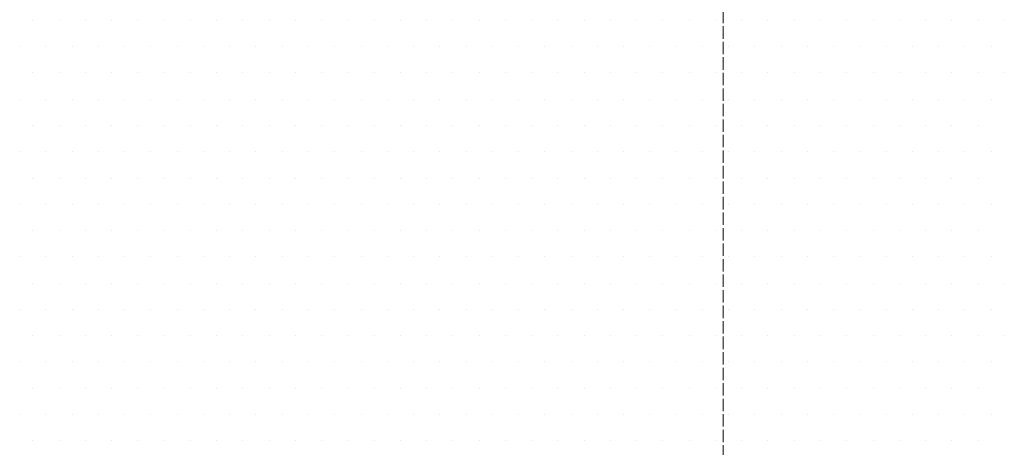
# Model space of a CAD drawing. Header units: millimetres. Extents: x 0 to 54826, y 42154 to 60442.
# Tile 43 of 64: x 49594 to 49832, y 46759 to 46862. Entities that reach past the tile are written whole.
import ezdxf

# ---------------------------------------------------------------- set-up
doc = ezdxf.new("R2010")
doc.units = ezdxf.units.MM
doc.linetypes.add('ACAD_ISO02W100', pattern=[15, 12, -3])
doc.layers.add('linia', color=100, linetype='Continuous', lineweight=25)
doc.layers.add('przerywa', color=100, linetype='ACAD_ISO02W100', lineweight=5)

msp = doc.modelspace()

# ---------------------------------------------------------------- linework, layer by layer
at = {"layer": 'linia', "color": 18, "lineweight": 20, "true_color": 0x000000}
for p, q in [((49597.522, 46862.333), (49597.522, 46862.333)), ((49603.872, 46862.333), (49603.872, 46862.333)), ((49610.222, 46862.333), (49610.222, 46862.333)), ((49616.572, 46862.333), (49616.572, 46862.333)), ((49622.922, 46862.333), (49622.922, 46862.333)), ((49629.272, 46862.333), (49629.272, 46862.333)), ((49635.622, 46862.333), (49635.622, 46862.333)), ((49641.972, 46862.333), (49641.972, 46862.333)), ((49648.322, 46862.333), (49648.322, 46862.333)), ((49654.672, 46862.333), (49654.672, 46862.333)), ((49661.022, 46862.333), (49661.022, 46862.333)), ((49667.372, 46862.333), (49667.372, 46862.333)), ((49673.722, 46862.333), (49673.722, 46862.333)), ((49680.072, 46862.333), (49680.072, 46862.333)), ((49686.422, 46862.333), (49686.422, 46862.333)), ((49692.772, 46862.333), (49692.772, 46862.333)), ((49699.122, 46862.333), (49699.122, 46862.333)), ((49705.472, 46862.333), (49705.472, 46862.333)), ((49711.822, 46862.333), (49711.822, 46862.333)), ((49718.172, 46862.333), (49718.172, 46862.333)), ((49724.522, 46862.333), (49724.522, 46862.333)), ((49730.872, 46862.333), (49730.872, 46862.333)), ((49737.222, 46862.333), (49737.222, 46862.333)), ((49743.572, 46862.333), (49743.572, 46862.333)), ((49749.922, 46862.333), (49749.922, 46862.333)), ((49756.272, 46862.333), (49756.272, 46862.333)), ((49762.622, 46862.333), (49762.622, 46862.333)), ((49768.972, 46862.333), (49768.972, 46862.333)), ((49775.322, 46862.333), (49775.322, 46862.333)), ((49781.672, 46862.333), (49781.672, 46862.333)), ((49788.022, 46862.333), (49788.022, 46862.333)), ((49794.372, 46862.333), (49794.372, 46862.333)), ((49800.722, 46862.333), (49800.722, 46862.333)), ((49807.072, 46862.333), (49807.072, 46862.333)), ((49813.422, 46862.333), (49813.422, 46862.333)), ((49819.772, 46862.333), (49819.772, 46862.333)), ((49826.122, 46862.333), (49826.122, 46862.333)), ((49832.472, 46862.333), (49832.472, 46862.333)), ((49594.347, 46855.983), (49594.347, 46855.983)), ((49600.697, 46855.983), (49600.697, 46855.983)), ((49607.047, 46855.983), (49607.047, 46855.983)), ((49613.397, 46855.983), (49613.397, 46855.983)), ((49619.747, 46855.983), (49619.747, 46855.983)), ((49626.097, 46855.983), (49626.097, 46855.983)), ((49632.447, 46855.983), (49632.447, 46855.983)), ((49638.797, 46855.983), (49638.797, 46855.983)), ((49645.147, 46855.983), (49645.147, 46855.983)), ((49651.497, 46855.983), (49651.497, 46855.983)), ((49657.847, 46855.983), (49657.847, 46855.983)), ((49664.197, 46855.983), (49664.197, 46855.983)), ((49670.547, 46855.983), (49670.547, 46855.983)), ((49676.897, 46855.983), (49676.897, 46855.983)), ((49683.247, 46855.983), (49683.247, 46855.983)), ((49689.597, 46855.983), (49689.597, 46855.983)), ((49695.947, 46855.983), (49695.947, 46855.983)), ((49702.297, 46855.983), (49702.297, 46855.983)), ((49708.647, 46855.983), (49708.647, 46855.983)), ((49714.997, 46855.983), (49714.997, 46855.983)), ((49721.347, 46855.983), (49721.347, 46855.983)), ((49727.697, 46855.983), (49727.697, 46855.983)), ((49734.047, 46855.983), (49734.047, 46855.983)), ((49740.397, 46855.983), (49740.397, 46855.983)), ((49746.747, 46855.983), (49746.747, 46855.983)), ((49753.097, 46855.983), (49753.097, 46855.983)), ((49759.447, 46855.983), (49759.447, 46855.983)), ((49765.797, 46855.983), (49765.797, 46855.983)), ((49772.147, 46855.983), (49772.147, 46855.983)), ((49778.497, 46855.983), (49778.497, 46855.983)), ((49784.847, 46855.983), (49784.847, 46855.983)), ((49791.197, 46855.983), (49791.197, 46855.983)), ((49797.547, 46855.983), (49797.547, 46855.983)), ((49803.897, 46855.983), (49803.897, 46855.983)), ((49810.247, 46855.983), (49810.247, 46855.983)), ((49816.597, 46855.983), (49816.597, 46855.983)), ((49822.947, 46855.983), (49822.947, 46855.983)), ((49829.297, 46855.983), (49829.297, 46855.983)), ((49597.522, 46849.633), (49597.522, 46849.633)), ((49603.872, 46849.633), (49603.872, 46849.633)), ((49610.222, 46849.633), (49610.222, 46849.633)), ((49616.572, 46849.633), (49616.572, 46849.633)), ((49622.922, 46849.633), (49622.922, 46849.633)), ((49629.272, 46849.633), (49629.272, 46849.633)), ((49635.622, 46849.633), (49635.622, 46849.633)), ((49641.972, 46849.633), (49641.972, 46849.633)), ((49648.322, 46849.633), (49648.322, 46849.633)), ((49654.672, 46849.633), (49654.672, 46849.633)), ((49661.022, 46849.633), (49661.022, 46849.633)), ((49667.372, 46849.633), (49667.372, 46849.633)), ((49673.722, 46849.633), (49673.722, 46849.633)), ((49680.072, 46849.633), (49680.072, 46849.633)), ((49686.422, 46849.633), (49686.422, 46849.633)), ((49692.772, 46849.633), (49692.772, 46849.633)), ((49699.122, 46849.633), (49699.122, 46849.633)), ((49705.472, 46849.633), (49705.472, 46849.633)), ((49711.822, 46849.633), (49711.822, 46849.633)), ((49718.172, 46849.633), (49718.172, 46849.633)), ((49724.522, 46849.633), (49724.522, 46849.633)), ((49730.872, 46849.633), (49730.872, 46849.633)), ((49737.222, 46849.633), (49737.222, 46849.633)), ((49743.572, 46849.633), (49743.572, 46849.633)), ((49749.922, 46849.633), (49749.922, 46849.633)), ((49756.272, 46849.633), (49756.272, 46849.633)), ((49762.622, 46849.633), (49762.622, 46849.633)), ((49768.972, 46849.633), (49768.972, 46849.633)), ((49775.322, 46849.633), (49775.322, 46849.633)), ((49781.672, 46849.633), (49781.672, 46849.633)), ((49788.022, 46849.633), (49788.022, 46849.633)), ((49794.372, 46849.633), (49794.372, 46849.633)), ((49800.722, 46849.633), (49800.722, 46849.633)), ((49807.072, 46849.633), (49807.072, 46849.633)), ((49813.422, 46849.633), (49813.422, 46849.633)), ((49819.772, 46849.633), (49819.772, 46849.633)), ((49826.122, 46849.633), (49826.122, 46849.633)), ((49832.472, 46849.633), (49832.472, 46849.633)), ((49594.347, 46843.283), (49594.347, 46843.283)), ((49600.697, 46843.283), (49600.697, 46843.283)), ((49607.047, 46843.283), (49607.047, 46843.283)), ((49613.397, 46843.283), (49613.397, 46843.283)), ((49619.747, 46843.283), (49619.747, 46843.283)), ((49626.097, 46843.283), (49626.097, 46843.283)), ((49632.447, 46843.283), (49632.447, 46843.283)), ((49638.797, 46843.283), (49638.797, 46843.283)), ((49645.147, 46843.283), (49645.147, 46843.283)), ((49651.497, 46843.283), (49651.497, 46843.283)), ((49657.847, 46843.283), (49657.847, 46843.283)), ((49664.197, 46843.283), (49664.197, 46843.283)), ((49670.547, 46843.283), (49670.547, 46843.283)), ((49676.897, 46843.283), (49676.897, 46843.283)), ((49683.247, 46843.283), (49683.247, 46843.283)), ((49689.597, 46843.283), (49689.597, 46843.283)), ((49695.947, 46843.283), (49695.947, 46843.283)), ((49702.297, 46843.283), (49702.297, 46843.283)), ((49708.647, 46843.283), (49708.647, 46843.283)), ((49714.997, 46843.283), (49714.997, 46843.283)), ((49721.347, 46843.283), (49721.347, 46843.283)), ((49727.697, 46843.283), (49727.697, 46843.283)), ((49734.047, 46843.283), (49734.047, 46843.283)), ((49740.397, 46843.283), (49740.397, 46843.283)), ((49746.747, 46843.283), (49746.747, 46843.283)), ((49753.097, 46843.283), (49753.097, 46843.283)), ((49759.447, 46843.283), (49759.447, 46843.283)), ((49765.797, 46843.283), (49765.797, 46843.283)), ((49772.147, 46843.283), (49772.147, 46843.283)), ((49778.497, 46843.283), (49778.497, 46843.283)), ((49784.847, 46843.283), (49784.847, 46843.283)), ((49791.197, 46843.283), (49791.197, 46843.283)), ((49797.547, 46843.283), (49797.547, 46843.283)), ((49803.897, 46843.283), (49803.897, 46843.283)), ((49810.247, 46843.283), (49810.247, 46843.283)), ((49816.597, 46843.283), (49816.597, 46843.283)), ((49822.947, 46843.283), (49822.947, 46843.283)), ((49829.297, 46843.283), (49829.297, 46843.283)), ((49597.522, 46836.933), (49597.522, 46836.933)), ((49603.872, 46836.933), (49603.872, 46836.933)), ((49610.222, 46836.933), (49610.222, 46836.933)), ((49616.572, 46836.933), (49616.572, 46836.933)), ((49622.922, 46836.933), (49622.922, 46836.933)), ((49629.272, 46836.933), (49629.272, 46836.933)), ((49635.622, 46836.933), (49635.622, 46836.933)), ((49641.972, 46836.933), (49641.972, 46836.933)), ((49648.322, 46836.933), (49648.322, 46836.933)), ((49654.672, 46836.933), (49654.672, 46836.933)), ((49661.022, 46836.933), (49661.022, 46836.933)), ((49667.372, 46836.933), (49667.372, 46836.933)), ((49673.722, 46836.933), (49673.722, 46836.933)), ((49680.072, 46836.933), (49680.072, 46836.933)), ((49686.422, 46836.933), (49686.422, 46836.933)), ((49692.772, 46836.933), (49692.772, 46836.933)), ((49699.122, 46836.933), (49699.122, 46836.933)), ((49705.472, 46836.933), (49705.472, 46836.933)), ((49711.822, 46836.933), (49711.822, 46836.933)), ((49718.172, 46836.933), (49718.172, 46836.933)), ((49724.522, 46836.933), (49724.522, 46836.933)), ((49730.872, 46836.933), (49730.872, 46836.933)), ((49737.222, 46836.933), (49737.222, 46836.933)), ((49743.572, 46836.933), (49743.572, 46836.933)), ((49749.922, 46836.933), (49749.922, 46836.933)), ((49756.272, 46836.933), (49756.272, 46836.933)), ((49762.622, 46836.933), (49762.622, 46836.933)), ((49768.972, 46836.933), (49768.972, 46836.933)), ((49775.322, 46836.933), (49775.322, 46836.933)), ((49781.672, 46836.933), (49781.672, 46836.933)), ((49788.022, 46836.933), (49788.022, 46836.933)), ((49794.372, 46836.933), (49794.372, 46836.933)), ((49800.722, 46836.933), (49800.722, 46836.933)), ((49807.072, 46836.933), (49807.072, 46836.933)), ((49813.422, 46836.933), (49813.422, 46836.933)), ((49819.772, 46836.933), (49819.772, 46836.933)), ((49826.122, 46836.933), (49826.122, 46836.933)), ((49594.347, 46830.583), (49594.347, 46830.583)), ((49600.697, 46830.583), (49600.697, 46830.583)), ((49607.047, 46830.583), (49607.047, 46830.583)), ((49613.397, 46830.583), (49613.397, 46830.583)), ((49619.747, 46830.583), (49619.747, 46830.583)), ((49626.097, 46830.583), (49626.097, 46830.583)), ((49632.447, 46830.583), (49632.447, 46830.583)), ((49638.797, 46830.583), (49638.797, 46830.583)), ((49645.147, 46830.583), (49645.147, 46830.583)), ((49651.497, 46830.583), (49651.497, 46830.583)), ((49657.847, 46830.583), (49657.847, 46830.583)), ((49664.197, 46830.583), (49664.197, 46830.583)), ((49670.547, 46830.583), (49670.547, 46830.583)), ((49676.897, 46830.583), (49676.897, 46830.583)), ((49683.247, 46830.583), (49683.247, 46830.583)), ((49689.597, 46830.583), (49689.597, 46830.583)), ((49695.947, 46830.583), (49695.947, 46830.583)), ((49702.297, 46830.583), (49702.297, 46830.583)), ((49708.647, 46830.583), (49708.647, 46830.583)), ((49714.997, 46830.583), (49714.997, 46830.583)), ((49721.347, 46830.583), (49721.347, 46830.583)), ((49727.697, 46830.583), (49727.697, 46830.583)), ((49734.047, 46830.583), (49734.047, 46830.583)), ((49740.397, 46830.583), (49740.397, 46830.583)), ((49746.747, 46830.583), (49746.747, 46830.583)), ((49753.097, 46830.583), (49753.097, 46830.583)), ((49759.447, 46830.583), (49759.447, 46830.583)), ((49765.797, 46830.583), (49765.797, 46830.583)), ((49772.147, 46830.583), (49772.147, 46830.583)), ((49778.497, 46830.583), (49778.497, 46830.583)), ((49784.847, 46830.583), (49784.847, 46830.583)), ((49791.197, 46830.583), (49791.197, 46830.583)), ((49797.547, 46830.583), (49797.547, 46830.583)), ((49803.897, 46830.583), (49803.897, 46830.583)), ((49810.247, 46830.583), (49810.247, 46830.583)), ((49816.597, 46830.583), (49816.597, 46830.583)), ((49822.947, 46830.583), (49822.947, 46830.583)), ((49829.297, 46830.583), (49829.297, 46830.583)), ((49597.522, 46824.233), (49597.522, 46824.233)), ((49603.872, 46824.233), (49603.872, 46824.233)), ((49610.222, 46824.233), (49610.222, 46824.233)), ((49616.572, 46824.233), (49616.572, 46824.233)), ((49622.922, 46824.233), (49622.922, 46824.233)), ((49629.272, 46824.233), (49629.272, 46824.233)), ((49635.622, 46824.233), (49635.622, 46824.233)), ((49641.972, 46824.233), (49641.972, 46824.233)), ((49648.322, 46824.233), (49648.322, 46824.233)), ((49654.672, 46824.233), (49654.672, 46824.233)), ((49661.022, 46824.233), (49661.022, 46824.233)), ((49667.372, 46824.233), (49667.372, 46824.233)), ((49673.722, 46824.233), (49673.722, 46824.233)), ((49680.072, 46824.233), (49680.072, 46824.233)), ((49686.422, 46824.233), (49686.422, 46824.233)), ((49692.772, 46824.233), (49692.772, 46824.233)), ((49699.122, 46824.233), (49699.122, 46824.233)), ((49705.472, 46824.233), (49705.472, 46824.233)), ((49711.822, 46824.233), (49711.822, 46824.233)), ((49718.172, 46824.233), (49718.172, 46824.233)), ((49724.522, 46824.233), (49724.522, 46824.233)), ((49730.872, 46824.233), (49730.872, 46824.233)), ((49737.222, 46824.233), (49737.222, 46824.233)), ((49743.572, 46824.233), (49743.572, 46824.233)), ((49749.922, 46824.233), (49749.922, 46824.233)), ((49756.272, 46824.233), (49756.272, 46824.233)), ((49762.622, 46824.233), (49762.622, 46824.233)), ((49768.972, 46824.233), (49768.972, 46824.233)), ((49775.322, 46824.233), (49775.322, 46824.233)), ((49781.672, 46824.233), (49781.672, 46824.233)), ((49788.022, 46824.233), (49788.022, 46824.233)), ((49794.372, 46824.233), (49794.372, 46824.233)), ((49800.722, 46824.233), (49800.722, 46824.233)), ((49807.072, 46824.233), (49807.072, 46824.233)), ((49813.422, 46824.233), (49813.422, 46824.233)), ((49819.772, 46824.233), (49819.772, 46824.233)), ((49826.122, 46824.233), (49826.122, 46824.233)), ((49594.347, 46817.883), (49594.347, 46817.883)), ((49600.697, 46817.883), (49600.697, 46817.883)), ((49607.047, 46817.883), (49607.047, 46817.883)), ((49613.397, 46817.883), (49613.397, 46817.883)), ((49619.747, 46817.883), (49619.747, 46817.883)), ((49626.097, 46817.883), (49626.097, 46817.883)), ((49632.447, 46817.883), (49632.447, 46817.883)), ((49638.797, 46817.883), (49638.797, 46817.883)), ((49645.147, 46817.883), (49645.147, 46817.883)), ((49651.497, 46817.883), (49651.497, 46817.883)), ((49657.847, 46817.883), (49657.847, 46817.883)), ((49664.197, 46817.883), (49664.197, 46817.883)), ((49670.547, 46817.883), (49670.547, 46817.883)), ((49676.897, 46817.883), (49676.897, 46817.883)), ((49683.247, 46817.883), (49683.247, 46817.883)), ((49689.597, 46817.883), (49689.597, 46817.883)), ((49695.947, 46817.883), (49695.947, 46817.883)), ((49702.297, 46817.883), (49702.297, 46817.883)), ((49708.647, 46817.883), (49708.647, 46817.883)), ((49714.997, 46817.883), (49714.997, 46817.883)), ((49721.347, 46817.883), (49721.347, 46817.883)), ((49727.697, 46817.883), (49727.697, 46817.883)), ((49734.047, 46817.883), (49734.047, 46817.883)), ((49740.397, 46817.883), (49740.397, 46817.883)), ((49746.747, 46817.883), (49746.747, 46817.883)), ((49753.097, 46817.883), (49753.097, 46817.883)), ((49759.447, 46817.883), (49759.447, 46817.883)), ((49765.797, 46817.883), (49765.797, 46817.883)), ((49772.147, 46817.883), (49772.147, 46817.883)), ((49778.497, 46817.883), (49778.497, 46817.883)), ((49784.847, 46817.883), (49784.847, 46817.883)), ((49791.197, 46817.883), (49791.197, 46817.883)), ((49797.547, 46817.883), (49797.547, 46817.883)), ((49803.897, 46817.883), (49803.897, 46817.883)), ((49810.247, 46817.883), (49810.247, 46817.883)), ((49816.597, 46817.883), (49816.597, 46817.883)), ((49822.947, 46817.883), (49822.947, 46817.883)), ((49829.297, 46817.883), (49829.297, 46817.883)), ((49597.522, 46811.533), (49597.522, 46811.533)), ((49603.872, 46811.533), (49603.872, 46811.533)), ((49610.222, 46811.533), (49610.222, 46811.533)), ((49616.572, 46811.533), (49616.572, 46811.533)), ((49622.922, 46811.533), (49622.922, 46811.533)), ((49629.272, 46811.533), (49629.272, 46811.533)), ((49635.622, 46811.533), (49635.622, 46811.533)), ((49641.972, 46811.533), (49641.972, 46811.533)), ((49648.322, 46811.533), (49648.322, 46811.533)), ((49654.672, 46811.533), (49654.672, 46811.533)), ((49661.022, 46811.533), (49661.022, 46811.533)), ((49667.372, 46811.533), (49667.372, 46811.533)), ((49673.722, 46811.533), (49673.722, 46811.533)), ((49680.072, 46811.533), (49680.072, 46811.533)), ((49686.422, 46811.533), (49686.422, 46811.533)), ((49692.772, 46811.533), (49692.772, 46811.533)), ((49699.122, 46811.533), (49699.122, 46811.533)), ((49705.472, 46811.533), (49705.472, 46811.533)), ((49711.822, 46811.533), (49711.822, 46811.533)), ((49718.172, 46811.533), (49718.172, 46811.533)), ((49724.522, 46811.533), (49724.522, 46811.533)), ((49730.872, 46811.533), (49730.872, 46811.533)), ((49737.222, 46811.533), (49737.222, 46811.533)), ((49743.572, 46811.533), (49743.572, 46811.533)), ((49749.922, 46811.533), (49749.922, 46811.533)), ((49756.272, 46811.533), (49756.272, 46811.533)), ((49762.622, 46811.533), (49762.622, 46811.533)), ((49768.972, 46811.533), (49768.972, 46811.533)), ((49775.322, 46811.533), (49775.322, 46811.533)), ((49781.672, 46811.533), (49781.672, 46811.533)), ((49788.022, 46811.533), (49788.022, 46811.533)), ((49794.372, 46811.533), (49794.372, 46811.533)), ((49800.722, 46811.533), (49800.722, 46811.533)), ((49807.072, 46811.533), (49807.072, 46811.533)), ((49813.422, 46811.533), (49813.422, 46811.533)), ((49819.772, 46811.533), (49819.772, 46811.533)), ((49826.122, 46811.533), (49826.122, 46811.533)), ((49594.347, 46805.183), (49594.347, 46805.183)), ((49600.697, 46805.183), (49600.697, 46805.183)), ((49607.047, 46805.183), (49607.047, 46805.183)), ((49613.397, 46805.183), (49613.397, 46805.183)), ((49619.747, 46805.183), (49619.747, 46805.183)), ((49626.097, 46805.183), (49626.097, 46805.183)), ((49632.447, 46805.183), (49632.447, 46805.183)), ((49638.797, 46805.183), (49638.797, 46805.183)), ((49645.147, 46805.183), (49645.147, 46805.183)), ((49651.497, 46805.183), (49651.497, 46805.183)), ((49657.847, 46805.183), (49657.847, 46805.183)), ((49664.197, 46805.183), (49664.197, 46805.183)), ((49670.547, 46805.183), (49670.547, 46805.183)), ((49676.897, 46805.183), (49676.897, 46805.183)), ((49683.247, 46805.183), (49683.247, 46805.183)), ((49689.597, 46805.183), (49689.597, 46805.183)), ((49695.947, 46805.183), (49695.947, 46805.183)), ((49702.297, 46805.183), (49702.297, 46805.183)), ((49708.647, 46805.183), (49708.647, 46805.183)), ((49714.997, 46805.183), (49714.997, 46805.183)), ((49721.347, 46805.183), (49721.347, 46805.183)), ((49727.697, 46805.183), (49727.697, 46805.183)), ((49734.047, 46805.183), (49734.047, 46805.183)), ((49740.397, 46805.183), (49740.397, 46805.183)), ((49746.747, 46805.183), (49746.747, 46805.183)), ((49753.097, 46805.183), (49753.097, 46805.183)), ((49759.447, 46805.183), (49759.447, 46805.183)), ((49765.797, 46805.183), (49765.797, 46805.183)), ((49772.147, 46805.183), (49772.147, 46805.183)), ((49778.497, 46805.183), (49778.497, 46805.183)), ((49784.847, 46805.183), (49784.847, 46805.183)), ((49791.197, 46805.183), (49791.197, 46805.183)), ((49797.547, 46805.183), (49797.547, 46805.183)), ((49803.897, 46805.183), (49803.897, 46805.183)), ((49810.247, 46805.183), (49810.247, 46805.183)), ((49816.597, 46805.183), (49816.597, 46805.183)), ((49822.947, 46805.183), (49822.947, 46805.183)), ((49829.297, 46805.183), (49829.297, 46805.183)), ((49597.522, 46798.833), (49597.522, 46798.833)), ((49603.872, 46798.833), (49603.872, 46798.833)), ((49610.222, 46798.833), (49610.222, 46798.833)), ((49616.572, 46798.833), (49616.572, 46798.833)), ((49622.922, 46798.833), (49622.922, 46798.833)), ((49629.272, 46798.833), (49629.272, 46798.833)), ((49635.622, 46798.833), (49635.622, 46798.833)), ((49641.972, 46798.833), (49641.972, 46798.833)), ((49648.322, 46798.833), (49648.322, 46798.833)), ((49654.672, 46798.833), (49654.672, 46798.833)), ((49661.022, 46798.833), (49661.022, 46798.833)), ((49667.372, 46798.833), (49667.372, 46798.833)), ((49673.722, 46798.833), (49673.722, 46798.833)), ((49680.072, 46798.833), (49680.072, 46798.833)), ((49686.422, 46798.833), (49686.422, 46798.833)), ((49692.772, 46798.833), (49692.772, 46798.833)), ((49699.122, 46798.833), (49699.122, 46798.833)), ((49705.472, 46798.833), (49705.472, 46798.833)), ((49711.822, 46798.833), (49711.822, 46798.833)), ((49718.172, 46798.833), (49718.172, 46798.833)), ((49724.522, 46798.833), (49724.522, 46798.833)), ((49730.872, 46798.833), (49730.872, 46798.833)), ((49737.222, 46798.833), (49737.222, 46798.833)), ((49743.572, 46798.833), (49743.572, 46798.833)), ((49749.922, 46798.833), (49749.922, 46798.833)), ((49756.272, 46798.833), (49756.272, 46798.833)), ((49762.622, 46798.833), (49762.622, 46798.833)), ((49768.972, 46798.833), (49768.972, 46798.833)), ((49775.322, 46798.833), (49775.322, 46798.833)), ((49781.672, 46798.833), (49781.672, 46798.833)), ((49788.022, 46798.833), (49788.022, 46798.833)), ((49794.372, 46798.833), (49794.372, 46798.833)), ((49800.722, 46798.833), (49800.722, 46798.833)), ((49807.072, 46798.833), (49807.072, 46798.833)), ((49813.422, 46798.833), (49813.422, 46798.833)), ((49819.772, 46798.833), (49819.772, 46798.833)), ((49826.122, 46798.833), (49826.122, 46798.833)), ((49832.472, 46798.833), (49832.472, 46798.833)), ((49594.347, 46792.483), (49594.347, 46792.483)), ((49600.697, 46792.483), (49600.697, 46792.483)), ((49607.047, 46792.483), (49607.047, 46792.483)), ((49613.397, 46792.483), (49613.397, 46792.483)), ((49619.747, 46792.483), (49619.747, 46792.483)), ((49626.097, 46792.483), (49626.097, 46792.483)), ((49632.447, 46792.483), (49632.447, 46792.483)), ((49638.797, 46792.483), (49638.797, 46792.483)), ((49645.147, 46792.483), (49645.147, 46792.483)), ((49651.497, 46792.483), (49651.497, 46792.483)), ((49657.847, 46792.483), (49657.847, 46792.483)), ((49664.197, 46792.483), (49664.197, 46792.483)), ((49670.547, 46792.483), (49670.547, 46792.483)), ((49676.897, 46792.483), (49676.897, 46792.483)), ((49683.247, 46792.483), (49683.247, 46792.483)), ((49689.597, 46792.483), (49689.597, 46792.483)), ((49695.947, 46792.483), (49695.947, 46792.483)), ((49702.297, 46792.483), (49702.297, 46792.483)), ((49708.647, 46792.483), (49708.647, 46792.483)), ((49714.997, 46792.483), (49714.997, 46792.483)), ((49721.347, 46792.483), (49721.347, 46792.483)), ((49727.697, 46792.483), (49727.697, 46792.483)), ((49734.047, 46792.483), (49734.047, 46792.483)), ((49740.397, 46792.483), (49740.397, 46792.483)), ((49746.747, 46792.483), (49746.747, 46792.483)), ((49753.097, 46792.483), (49753.097, 46792.483)), ((49759.447, 46792.483), (49759.447, 46792.483)), ((49765.797, 46792.483), (49765.797, 46792.483)), ((49772.147, 46792.483), (49772.147, 46792.483)), ((49778.497, 46792.483), (49778.497, 46792.483)), ((49784.847, 46792.483), (49784.847, 46792.483)), ((49791.197, 46792.483), (49791.197, 46792.483)), ((49797.547, 46792.483), (49797.547, 46792.483)), ((49803.897, 46792.483), (49803.897, 46792.483)), ((49810.247, 46792.483), (49810.247, 46792.483)), ((49816.597, 46792.483), (49816.597, 46792.483)), ((49822.947, 46792.483), (49822.947, 46792.483)), ((49829.297, 46792.483), (49829.297, 46792.483)), ((49597.522, 46786.133), (49597.522, 46786.133)), ((49603.872, 46786.133), (49603.872, 46786.133)), ((49610.222, 46786.133), (49610.222, 46786.133)), ((49616.572, 46786.133), (49616.572, 46786.133)), ((49622.922, 46786.133), (49622.922, 46786.133)), ((49629.272, 46786.133), (49629.272, 46786.133)), ((49635.622, 46786.133), (49635.622, 46786.133)), ((49641.972, 46786.133), (49641.972, 46786.133)), ((49648.322, 46786.133), (49648.322, 46786.133)), ((49654.672, 46786.133), (49654.672, 46786.133)), ((49661.022, 46786.133), (49661.022, 46786.133)), ((49667.372, 46786.133), (49667.372, 46786.133)), ((49673.722, 46786.133), (49673.722, 46786.133)), ((49680.072, 46786.133), (49680.072, 46786.133)), ((49686.422, 46786.133), (49686.422, 46786.133)), ((49692.772, 46786.133), (49692.772, 46786.133)), ((49699.122, 46786.133), (49699.122, 46786.133)), ((49705.472, 46786.133), (49705.472, 46786.133)), ((49711.822, 46786.133), (49711.822, 46786.133)), ((49718.172, 46786.133), (49718.172, 46786.133)), ((49724.522, 46786.133), (49724.522, 46786.133)), ((49730.872, 46786.133), (49730.872, 46786.133)), ((49737.222, 46786.133), (49737.222, 46786.133)), ((49743.572, 46786.133), (49743.572, 46786.133)), ((49749.922, 46786.133), (49749.922, 46786.133)), ((49756.272, 46786.133), (49756.272, 46786.133)), ((49762.622, 46786.133), (49762.622, 46786.133)), ((49768.972, 46786.133), (49768.972, 46786.133)), ((49775.322, 46786.133), (49775.322, 46786.133)), ((49781.672, 46786.133), (49781.672, 46786.133)), ((49788.022, 46786.133), (49788.022, 46786.133)), ((49794.372, 46786.133), (49794.372, 46786.133)), ((49800.722, 46786.133), (49800.722, 46786.133)), ((49807.072, 46786.133), (49807.072, 46786.133)), ((49813.422, 46786.133), (49813.422, 46786.133)), ((49819.772, 46786.133), (49819.772, 46786.133)), ((49826.122, 46786.133), (49826.122, 46786.133)), ((49832.472, 46786.133), (49832.472, 46786.133)), ((49594.347, 46779.783), (49594.347, 46779.783)), ((49600.697, 46779.783), (49600.697, 46779.783)), ((49607.047, 46779.783), (49607.047, 46779.783)), ((49613.397, 46779.783), (49613.397, 46779.783)), ((49619.747, 46779.783), (49619.747, 46779.783)), ((49626.097, 46779.783), (49626.097, 46779.783)), ((49632.447, 46779.783), (49632.447, 46779.783)), ((49638.797, 46779.783), (49638.797, 46779.783)), ((49645.147, 46779.783), (49645.147, 46779.783)), ((49651.497, 46779.783), (49651.497, 46779.783)), ((49657.847, 46779.783), (49657.847, 46779.783)), ((49664.197, 46779.783), (49664.197, 46779.783)), ((49670.547, 46779.783), (49670.547, 46779.783)), ((49676.897, 46779.783), (49676.897, 46779.783)), ((49683.247, 46779.783), (49683.247, 46779.783)), ((49689.597, 46779.783), (49689.597, 46779.783)), ((49695.947, 46779.783), (49695.947, 46779.783)), ((49702.297, 46779.783), (49702.297, 46779.783)), ((49708.647, 46779.783), (49708.647, 46779.783)), ((49714.997, 46779.783), (49714.997, 46779.783)), ((49721.347, 46779.783), (49721.347, 46779.783)), ((49727.697, 46779.783), (49727.697, 46779.783)), ((49734.047, 46779.783), (49734.047, 46779.783)), ((49740.397, 46779.783), (49740.397, 46779.783)), ((49746.747, 46779.783), (49746.747, 46779.783)), ((49753.097, 46779.783), (49753.097, 46779.783)), ((49759.447, 46779.783), (49759.447, 46779.783)), ((49765.797, 46779.783), (49765.797, 46779.783)), ((49772.147, 46779.783), (49772.147, 46779.783)), ((49778.497, 46779.783), (49778.497, 46779.783)), ((49784.847, 46779.783), (49784.847, 46779.783)), ((49791.197, 46779.783), (49791.197, 46779.783)), ((49797.547, 46779.783), (49797.547, 46779.783)), ((49803.897, 46779.783), (49803.897, 46779.783)), ((49810.247, 46779.783), (49810.247, 46779.783)), ((49816.597, 46779.783), (49816.597, 46779.783)), ((49822.947, 46779.783), (49822.947, 46779.783)), ((49829.297, 46779.783), (49829.297, 46779.783)), ((49597.522, 46773.433), (49597.522, 46773.433)), ((49603.872, 46773.433), (49603.872, 46773.433)), ((49610.222, 46773.433), (49610.222, 46773.433)), ((49616.572, 46773.433), (49616.572, 46773.433)), ((49622.922, 46773.433), (49622.922, 46773.433)), ((49629.272, 46773.433), (49629.272, 46773.433)), ((49635.622, 46773.433), (49635.622, 46773.433)), ((49641.972, 46773.433), (49641.972, 46773.433)), ((49648.322, 46773.433), (49648.322, 46773.433)), ((49654.672, 46773.433), (49654.672, 46773.433)), ((49661.022, 46773.433), (49661.022, 46773.433)), ((49667.372, 46773.433), (49667.372, 46773.433)), ((49673.722, 46773.433), (49673.722, 46773.433)), ((49680.072, 46773.433), (49680.072, 46773.433)), ((49686.422, 46773.433), (49686.422, 46773.433)), ((49692.772, 46773.433), (49692.772, 46773.433)), ((49699.122, 46773.433), (49699.122, 46773.433)), ((49705.472, 46773.433), (49705.472, 46773.433)), ((49711.822, 46773.433), (49711.822, 46773.433)), ((49718.172, 46773.433), (49718.172, 46773.433)), ((49724.522, 46773.433), (49724.522, 46773.433)), ((49730.872, 46773.433), (49730.872, 46773.433)), ((49737.222, 46773.433), (49737.222, 46773.433)), ((49743.572, 46773.433), (49743.572, 46773.433)), ((49749.922, 46773.433), (49749.922, 46773.433)), ((49756.272, 46773.433), (49756.272, 46773.433)), ((49762.622, 46773.433), (49762.622, 46773.433)), ((49768.972, 46773.433), (49768.972, 46773.433)), ((49775.322, 46773.433), (49775.322, 46773.433)), ((49781.672, 46773.433), (49781.672, 46773.433)), ((49788.022, 46773.433), (49788.022, 46773.433)), ((49794.372, 46773.433), (49794.372, 46773.433)), ((49800.722, 46773.433), (49800.722, 46773.433)), ((49807.072, 46773.433), (49807.072, 46773.433)), ((49813.422, 46773.433), (49813.422, 46773.433)), ((49819.772, 46773.433), (49819.772, 46773.433)), ((49826.122, 46773.433), (49826.122, 46773.433)), ((49594.347, 46767.083), (49594.347, 46767.083)), ((49600.697, 46767.083), (49600.697, 46767.083)), ((49607.047, 46767.083), (49607.047, 46767.083)), ((49613.397, 46767.083), (49613.397, 46767.083)), ((49619.747, 46767.083), (49619.747, 46767.083)), ((49626.097, 46767.083), (49626.097, 46767.083)), ((49632.447, 46767.083), (49632.447, 46767.083)), ((49638.797, 46767.083), (49638.797, 46767.083)), ((49645.147, 46767.083), (49645.147, 46767.083)), ((49651.497, 46767.083), (49651.497, 46767.083)), ((49657.847, 46767.083), (49657.847, 46767.083)), ((49664.197, 46767.083), (49664.197, 46767.083)), ((49670.547, 46767.083), (49670.547, 46767.083)), ((49676.897, 46767.083), (49676.897, 46767.083)), ((49683.247, 46767.083), (49683.247, 46767.083)), ((49689.597, 46767.083), (49689.597, 46767.083)), ((49695.947, 46767.083), (49695.947, 46767.083)), ((49702.297, 46767.083), (49702.297, 46767.083)), ((49708.647, 46767.083), (49708.647, 46767.083)), ((49714.997, 46767.083), (49714.997, 46767.083)), ((49721.347, 46767.083), (49721.347, 46767.083)), ((49727.697, 46767.083), (49727.697, 46767.083)), ((49734.047, 46767.083), (49734.047, 46767.083)), ((49740.397, 46767.083), (49740.397, 46767.083)), ((49746.747, 46767.083), (49746.747, 46767.083)), ((49753.097, 46767.083), (49753.097, 46767.083)), ((49759.447, 46767.083), (49759.447, 46767.083)), ((49765.797, 46767.083), (49765.797, 46767.083)), ((49772.147, 46767.083), (49772.147, 46767.083)), ((49778.497, 46767.083), (49778.497, 46767.083)), ((49784.847, 46767.083), (49784.847, 46767.083)), ((49791.197, 46767.083), (49791.197, 46767.083)), ((49797.547, 46767.083), (49797.547, 46767.083)), ((49803.897, 46767.083), (49803.897, 46767.083)), ((49810.247, 46767.083), (49810.247, 46767.083)), ((49816.597, 46767.083), (49816.597, 46767.083)), ((49822.947, 46767.083), (49822.947, 46767.083)), ((49829.297, 46767.083), (49829.297, 46767.083)), ((49597.522, 46760.733), (49597.522, 46760.733)), ((49603.872, 46760.733), (49603.872, 46760.733)), ((49610.222, 46760.733), (49610.222, 46760.733)), ((49616.572, 46760.733), (49616.572, 46760.733)), ((49622.922, 46760.733), (49622.922, 46760.733)), ((49629.272, 46760.733), (49629.272, 46760.733)), ((49635.622, 46760.733), (49635.622, 46760.733)), ((49641.972, 46760.733), (49641.972, 46760.733)), ((49648.322, 46760.733), (49648.322, 46760.733)), ((49654.672, 46760.733), (49654.672, 46760.733)), ((49661.022, 46760.733), (49661.022, 46760.733)), ((49667.372, 46760.733), (49667.372, 46760.733)), ((49673.722, 46760.733), (49673.722, 46760.733)), ((49680.072, 46760.733), (49680.072, 46760.733)), ((49686.422, 46760.733), (49686.422, 46760.733)), ((49692.772, 46760.733), (49692.772, 46760.733)), ((49699.122, 46760.733), (49699.122, 46760.733)), ((49705.472, 46760.733), (49705.472, 46760.733)), ((49711.822, 46760.733), (49711.822, 46760.733)), ((49718.172, 46760.733), (49718.172, 46760.733)), ((49724.522, 46760.733), (49724.522, 46760.733)), ((49730.872, 46760.733), (49730.872, 46760.733)), ((49737.222, 46760.733), (49737.222, 46760.733)), ((49743.572, 46760.733), (49743.572, 46760.733)), ((49749.922, 46760.733), (49749.922, 46760.733)), ((49756.272, 46760.733), (49756.272, 46760.733)), ((49762.622, 46760.733), (49762.622, 46760.733)), ((49768.972, 46760.733), (49768.972, 46760.733)), ((49775.322, 46760.733), (49775.322, 46760.733)), ((49781.672, 46760.733), (49781.672, 46760.733)), ((49788.022, 46760.733), (49788.022, 46760.733)), ((49794.372, 46760.733), (49794.372, 46760.733)), ((49800.722, 46760.733), (49800.722, 46760.733)), ((49807.072, 46760.733), (49807.072, 46760.733)), ((49813.422, 46760.733), (49813.422, 46760.733)), ((49819.772, 46760.733), (49819.772, 46760.733)), ((49826.122, 46760.733), (49826.122, 46760.733))]:
    msp.add_line(p, q, dxfattribs=at)
at = {"layer": 'przerywa', "color": 18, "ltscale": 0.25, "true_color": 0x000000}
msp.add_line((49764.463, 46659.16), (49764.463, 47409.16), dxfattribs=at)

doc.saveas('drawing.dxf')
